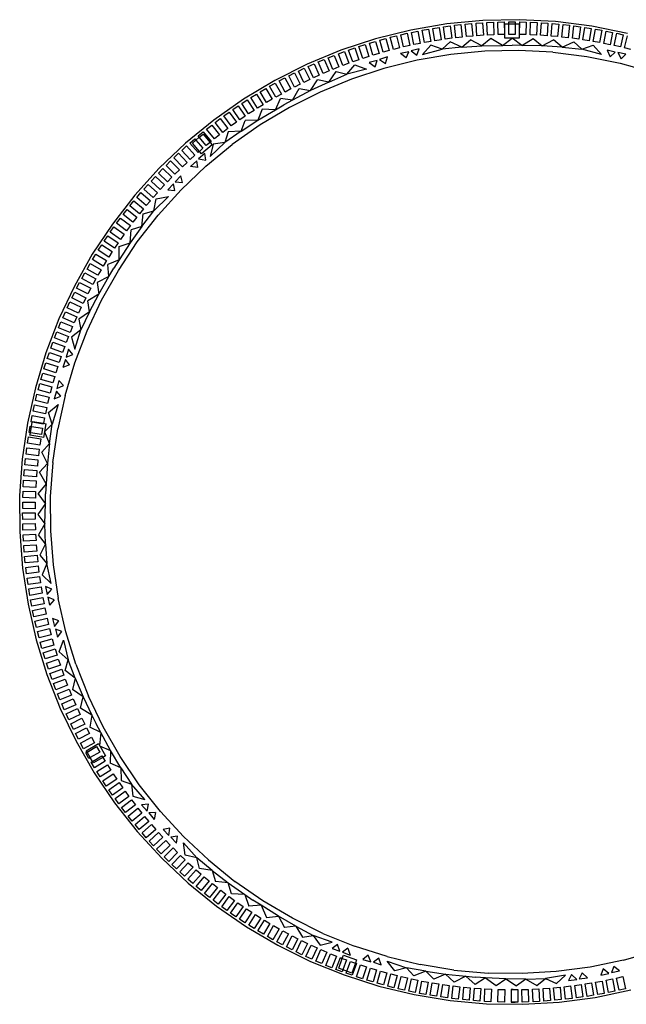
# Model space of a CAD drawing. Extents: x -761 to 761, y -265 to 265.
# Tile 3 of 19: x -547 to -461, y -65 to 75. Entities that reach past the tile are written whole.
import ezdxf

# ---------------------------------------------------------------- set-up
doc = ezdxf.new("R2010")
doc.units = 0
doc.header["$MEASUREMENT"] = 0
doc.layers.get('0').update_dxf_attribs({"linetype": 'CONTINUOUS'})

msp = doc.modelspace()

# ---------------------------------------------------------------- linework, layer by layer
for p, q in [((-486.13, 74.63), (-491.24, 73.75)), ((-480.97, 75.13), (-486.13, 74.63)), ((-485.03, 74.44), (-484.11, 74.54)), ((-484.83, 72.67), (-485.03, 74.44)), ((-484.11, 74.54), (-483.91, 72.77)), ((-483.48, 74.61), (-482.57, 74.69)), ((-483.32, 72.83), (-483.48, 74.61)), ((-482.57, 74.69), (-482.41, 72.91)), ((-481.93, 74.74), (-481.01, 74.8)), ((-481.81, 72.96), (-481.93, 74.74)), ((-481.01, 74.8), (-480.9, 73.02)), ((-475.78, 75.24), (-480.97, 75.13)), ((-480.39, 74.83), (-479.47, 74.87)), ((-480.31, 73.05), (-480.39, 74.83)), ((-479.47, 74.87), (-479.39, 73.09)), ((-478.84, 74.9), (-477.92, 74.92)), ((-478.8, 73.11), (-478.84, 74.9)), ((-477.92, 74.92), (-477.88, 73.13)), ((-477.82, 72.63), (-477.82, 74.63)), ((-477.82, 74.63), (-477.29, 74.63)), ((-477.29, 74.92), (-476.36, 74.92)), ((-477.29, 74.63), (-477.29, 74.92)), ((-477.29, 74.63), (-476.36, 74.63)), ((-477.29, 73.14), (-477.29, 74.63)), ((-476.36, 74.92), (-476.36, 74.63)), ((-476.36, 74.63), (-475.82, 74.63)), ((-476.36, 74.63), (-476.36, 73.14)), ((-475.82, 74.63), (-475.82, 72.63)), ((-470.6, 74.97), (-475.78, 75.24)), ((-475.76, 73.13), (-475.72, 74.92)), ((-475.72, 74.92), (-474.8, 74.9)), ((-474.8, 74.9), (-474.84, 73.11)), ((-474.25, 73.09), (-474.17, 74.87)), ((-474.17, 74.87), (-473.25, 74.83)), ((-473.25, 74.83), (-473.33, 73.05)), ((-472.74, 73.02), (-472.62, 74.8)), ((-472.62, 74.8), (-471.7, 74.74)), ((-471.7, 74.74), (-471.82, 72.95)), ((-471.23, 72.91), (-471.08, 74.69)), ((-471.08, 74.69), (-470.16, 74.6)), ((-465.45, 74.32), (-470.6, 74.97)), ((-470.16, 74.6), (-470.32, 72.83)), ((-469.73, 72.77), (-469.53, 74.54)), ((-469.53, 74.54), (-468.62, 74.44)), ((-468.62, 74.44), (-468.81, 72.66)), ((-491.24, 73.75), (-496.28, 72.5)), ((-492.66, 73.1), (-491.76, 73.3)), ((-492.27, 71.36), (-492.66, 73.1)), ((-491.76, 73.3), (-491.37, 71.56)), ((-491.14, 73.44), (-490.24, 73.62)), ((-490.79, 71.69), (-491.14, 73.44)), ((-490.24, 73.62), (-489.89, 71.87)), ((-489.62, 73.74), (-488.72, 73.9)), ((-489.31, 71.98), (-489.62, 73.74)), ((-488.72, 73.9), (-488.4, 72.14)), ((-488.1, 74.01), (-487.19, 74.15)), ((-487.82, 72.24), (-488.1, 74.01)), ((-487.19, 74.15), (-486.91, 72.39)), ((-486.56, 74.24), (-485.65, 74.36)), ((-486.33, 72.47), (-486.56, 74.24)), ((-485.65, 74.36), (-485.41, 72.59)), ((-480.9, 73.02), (-481.81, 72.96)), ((-479.39, 73.09), (-480.31, 73.05)), ((-477.88, 73.13), (-478.8, 73.11)), ((-476.36, 73.14), (-477.29, 73.14)), ((-476.36, 73.14), (-476.36, 73.14)), ((-474.84, 73.11), (-475.76, 73.13)), ((-473.33, 73.05), (-474.25, 73.09)), ((-471.82, 72.95), (-472.74, 73.02)), ((-468.22, 72.59), (-467.99, 74.36)), ((-467.99, 74.36), (-467.07, 74.24)), ((-467.07, 74.24), (-467.31, 72.47)), ((-466.73, 72.38), (-466.45, 74.15)), ((-466.45, 74.15), (-465.54, 74)), ((-465.54, 74), (-465.82, 72.24)), ((-460.37, 73.29), (-465.45, 74.32)), ((-465.24, 72.14), (-464.92, 73.9)), ((-464.92, 73.9), (-464.01, 73.74)), ((-464.01, 73.74), (-464.33, 71.98)), ((-463.75, 71.87), (-463.39, 73.62)), ((-463.39, 73.62), (-462.49, 73.43)), ((-462.49, 73.43), (-462.85, 71.68)), ((-462.27, 71.56), (-461.88, 73.3)), ((-461.88, 73.3), (-460.98, 73.1)), ((-460.98, 73.1), (-461.37, 71.36)), ((-496.28, 72.5), (-501.2, 70.88)), ((-498.63, 71.42), (-497.75, 71.7)), ((-497.75, 71.7), (-497.21, 70.01)), ((-497.15, 71.89), (-496.27, 72.15)), ((-496.64, 70.18), (-497.15, 71.89)), ((-496.27, 72.15), (-495.76, 70.44)), ((-495.66, 72.33), (-494.78, 72.57)), ((-495.19, 70.61), (-495.66, 72.33)), ((-494.78, 72.57), (-494.31, 70.85)), ((-494.17, 72.73), (-493.27, 72.95)), ((-493.73, 71), (-494.17, 72.73)), ((-493.27, 72.95), (-492.84, 71.22)), ((-489.89, 71.87), (-490.79, 71.69)), ((-488.38, 71.62), (-489.56, 70.3)), ((-488.4, 72.14), (-489.31, 71.98)), ((-486.76, 71.02), (-488.38, 71.62)), ((-486.91, 72.39), (-487.82, 72.24)), ((-485.61, 72.08), (-486.76, 71.02)), ((-485.41, 72.59), (-486.33, 72.47)), ((-483.96, 71.32), (-485.61, 72.08)), ((-483.91, 72.77), (-484.83, 72.67)), ((-483.96, 71.32), (-482.72, 72.36)), ((-482.41, 72.91), (-483.32, 72.83)), ((-481.11, 71.5), (-482.72, 72.36)), ((-479.82, 72.57), (-481.11, 71.5)), ((-478.19, 71.57), (-479.82, 72.57)), ((-478.19, 71.57), (-476.8, 72.63)), ((-478.19, 71.57), (-476.8, 71.61)), ((-476.8, 72.63), (-477.82, 72.63)), ((-475.82, 72.63), (-476.8, 72.63)), ((-475.42, 71.57), (-476.8, 72.63)), ((-475.42, 71.57), (-476.8, 71.61)), ((-475.42, 71.57), (-473.79, 72.57)), ((-473.79, 72.57), (-472.5, 71.5)), ((-472.5, 71.5), (-470.89, 72.36)), ((-470.32, 72.83), (-471.23, 72.91)), ((-469.65, 71.32), (-470.89, 72.36)), ((-468.81, 72.66), (-469.73, 72.77)), ((-469.65, 71.32), (-468, 72.08)), ((-467.31, 72.47), (-468.22, 72.59)), ((-468, 72.08), (-466.85, 71.02)), ((-466.85, 71.02), (-465.23, 71.62)), ((-465.82, 72.24), (-466.73, 72.38)), ((-464.33, 71.98), (-465.24, 72.14)), ((-465.23, 71.62), (-464.05, 70.3)), ((-462.85, 71.68), (-463.75, 71.87)), ((-460.8, 71.22), (-460.37, 72.95)), ((-501.2, 70.88), (-506, 68.9)), ((-501.56, 70.38), (-500.69, 70.71)), ((-500.94, 68.71), (-501.56, 70.38)), ((-500.69, 70.71), (-500.07, 69.03)), ((-500.1, 70.92), (-499.23, 71.22)), ((-499.51, 69.23), (-500.1, 70.92)), ((-499.23, 71.22), (-498.64, 69.54)), ((-498.08, 69.72), (-498.63, 71.42)), ((-495.76, 70.44), (-496.64, 70.18)), ((-494.31, 70.85), (-495.19, 70.61)), ((-492.84, 71.22), (-493.73, 71)), ((-491.54, 70.68), (-492.69, 70.44)), ((-491.89, 69.79), (-492.69, 70.44)), ((-491.37, 71.56), (-492.27, 71.36)), ((-491.89, 69.79), (-491.54, 70.68)), ((-490.04, 71.07), (-491.18, 70.79)), ((-491.18, 70.79), (-490.37, 70.17)), ((-490.37, 70.17), (-490.04, 71.07)), ((-485.55, 70.3), (-490.34, 69.48)), ((-489.56, 70.3), (-486.76, 71.02)), ((-483.96, 71.32), (-486.76, 71.02)), ((-480.71, 70.76), (-485.55, 70.3)), ((-483.96, 71.32), (-481.11, 71.5)), ((-481.11, 71.5), (-478.19, 71.57)), ((-475.84, 70.87), (-480.71, 70.76)), ((-470.99, 70.62), (-475.84, 70.87)), ((-472.5, 71.5), (-475.42, 71.57)), ((-469.65, 71.32), (-472.5, 71.5)), ((-470.99, 70.62), (-466.16, 70.01)), ((-469.65, 71.32), (-466.85, 71.02)), ((-464.05, 70.3), (-466.85, 71.02)), ((-462.11, 70.62), (-463.26, 70.89)), ((-463.26, 70.89), (-462.82, 69.97)), ((-462.82, 69.97), (-462.11, 70.62)), ((-461.37, 71.36), (-462.27, 71.56)), ((-460.59, 70.34), (-461.75, 70.57)), ((-461.75, 70.57), (-461.28, 69.66)), ((-461.28, 69.66), (-460.59, 70.34)), ((-459.9, 71), (-460.8, 71.22)), ((-506, 68.9), (-510.64, 66.57)), ((-505.85, 68.59), (-505.01, 68.97)), ((-505.01, 68.97), (-504.28, 67.34)), ((-504.43, 69.22), (-503.58, 69.58)), ((-503.74, 67.57), (-504.43, 69.22)), ((-503.58, 69.58), (-502.89, 67.93)), ((-503, 69.82), (-502.15, 70.16)), ((-502.34, 68.16), (-503, 69.82)), ((-502.15, 70.16), (-501.49, 68.5)), ((-500.07, 69.03), (-500.94, 68.71)), ((-500.36, 67.47), (-499.24, 68.79)), ((-498.64, 69.54), (-499.51, 69.23)), ((-499.24, 68.79), (-497.56, 68.21)), ((-497.21, 70.01), (-498.08, 69.72)), ((-496.03, 69.44), (-497.16, 69.12)), ((-497.16, 69.12), (-496.33, 68.52)), ((-496.33, 68.52), (-496.03, 69.44)), ((-494.57, 69.93), (-495.69, 69.58)), ((-495.69, 69.58), (-494.84, 69.01)), ((-490.34, 69.48), (-495.07, 68.3)), ((-494.84, 69.01), (-494.57, 69.93)), ((-466.16, 70.01), (-461.39, 69.04)), ((-461.39, 69.04), (-456.71, 67.73)), ((-508.64, 67.23), (-507.82, 67.65)), ((-507.82, 67.65), (-507.02, 66.05)), ((-507.25, 67.92), (-506.42, 68.32)), ((-506.49, 66.31), (-507.25, 67.92)), ((-506.42, 68.32), (-505.65, 66.71)), ((-505.12, 66.96), (-505.85, 68.59)), ((-502.89, 67.93), (-503.74, 67.57)), ((-502.94, 66.36), (-501.88, 67.84)), ((-502.94, 66.36), (-500.36, 67.47)), ((-501.49, 68.5), (-502.34, 68.16)), ((-501.88, 67.84), (-500.36, 67.47)), ((-497.56, 68.21), (-500.36, 67.47)), ((-495.07, 68.3), (-499.69, 66.78)), ((-510.64, 66.57), (-515.09, 63.91)), ((-511.37, 65.75), (-510.57, 66.2)), ((-510.57, 66.2), (-509.69, 64.65)), ((-510.01, 66.51), (-509.2, 66.94)), ((-509.17, 64.93), (-510.01, 66.51)), ((-509.2, 66.94), (-508.36, 65.37)), ((-507.84, 65.64), (-508.64, 67.23)), ((-507.02, 66.05), (-507.84, 65.64)), ((-505.65, 66.71), (-506.49, 66.31)), ((-505.52, 65.13), (-504.54, 66.67)), ((-502.94, 66.36), (-505.52, 65.13)), ((-504.28, 67.34), (-505.12, 66.96)), ((-502.94, 66.36), (-504.54, 66.67)), ((-499.69, 66.78), (-504.18, 64.93)), ((-514.03, 64.15), (-513.25, 64.64)), ((-513.25, 64.64), (-512.3, 63.13)), ((-512.71, 64.97), (-511.91, 65.44)), ((-511.8, 63.43), (-512.71, 64.97)), ((-511.91, 65.44), (-511.01, 63.9)), ((-510.5, 64.2), (-511.37, 65.75)), ((-509.69, 64.65), (-510.5, 64.2)), ((-508.36, 65.37), (-509.17, 64.93)), ((-504.18, 64.93), (-508.53, 62.74)), ((-508.1, 63.77), (-507.17, 65.43)), ((-505.52, 65.13), (-508.1, 63.77)), ((-507.17, 65.43), (-505.52, 65.13)), ((-515.09, 63.91), (-519.33, 60.92)), ((-515.33, 63.31), (-514.56, 63.82)), ((-514.36, 61.82), (-515.33, 63.31)), ((-514.56, 63.82), (-513.58, 62.32)), ((-513.09, 62.64), (-514.03, 64.15)), ((-511.01, 63.9), (-511.8, 63.43)), ((-510.53, 62.41), (-509.83, 64.02)), ((-508.1, 63.77), (-509.83, 64.02)), ((-508.1, 63.77), (-509.33, 63.12)), ((-517.88, 61.54), (-517.13, 62.07)), ((-517.13, 62.07), (-516.09, 60.62)), ((-516.61, 62.44), (-515.85, 62.96)), ((-515.61, 60.97), (-516.61, 62.44)), ((-515.85, 62.96), (-514.85, 61.49)), ((-513.58, 62.32), (-514.36, 61.82)), ((-512.3, 63.13), (-513.09, 62.64)), ((-512.43, 62.49), (-513.04, 60.93)), ((-513.04, 60.93), (-510.53, 62.41)), ((-508.53, 62.74), (-512.7, 60.24)), ((-510.53, 62.41), (-512.43, 62.49)), ((-510.53, 62.41), (-509.33, 63.12)), ((-519.33, 60.92), (-523.34, 57.63)), ((-519.12, 60.61), (-518.39, 61.16)), ((-518.05, 59.18), (-519.12, 60.61)), ((-518.39, 61.16), (-517.32, 59.74)), ((-516.84, 60.09), (-517.88, 61.54)), ((-516.09, 60.62), (-516.84, 60.09)), ((-514.85, 61.49), (-515.61, 60.97)), ((-515.43, 59.37), (-513.04, 60.93)), ((-515.43, 59.37), (-514.86, 60.89)), ((-513.04, 60.93), (-514.86, 60.89)), ((-521.55, 58.67), (-520.84, 59.26)), ((-520.84, 59.26), (-519.7, 57.88)), ((-520.35, 59.65), (-519.62, 60.22)), ((-519.24, 58.25), (-520.35, 59.65)), ((-519.62, 60.22), (-518.52, 58.82)), ((-517.32, 59.74), (-518.05, 59.18)), ((-515.43, 59.37), (-517.73, 57.75)), ((-517.25, 59.24), (-517.73, 57.75)), ((-515.43, 59.37), (-517.25, 59.24)), ((-512.7, 60.24), (-516.68, 57.44)), ((-523.34, 57.63), (-527.09, 54.06)), ((-522.73, 57.66), (-522.03, 58.26)), ((-521.56, 56.31), (-522.73, 57.66)), ((-522.38, 57.65), (-521.87, 58.08)), ((-521.38, 56.47), (-522.38, 57.65)), ((-522.03, 58.26), (-521.87, 58.08)), ((-521.87, 58.08), (-521.39, 58.48)), ((-521.87, 58.08), (-520.87, 56.91)), ((-521.39, 58.48), (-521.55, 58.67)), ((-521.39, 58.48), (-520.85, 58.94)), ((-520.41, 57.29), (-521.39, 58.48)), ((-520.85, 58.94), (-519.85, 57.76)), ((-519.85, 57.76), (-520.41, 57.29)), ((-519.7, 57.88), (-519.85, 57.76)), ((-519.85, 57.76), (-519.56, 57.41)), ((-519.82, 55.75), (-517.73, 57.75)), ((-517.73, 57.75), (-519.43, 57.48)), ((-518.52, 58.82), (-519.24, 58.25)), ((-525.02, 55.56), (-524.35, 56.2)), ((-524.35, 56.2), (-523.12, 54.9)), ((-523.88, 56.62), (-523.2, 57.24)), ((-522.69, 55.3), (-523.88, 56.62)), ((-523.2, 57.24), (-522.01, 55.92)), ((-521.38, 56.47), (-521.56, 56.31)), ((-520.62, 56.19), (-521.48, 55.39)), ((-520.87, 56.91), (-521.38, 56.47)), ((-521.09, 56.12), (-521.38, 56.47)), ((-519.56, 57.41), (-521.09, 56.12)), ((-520.46, 55.24), (-520.62, 56.19)), ((-520.44, 54.36), (-516.68, 57.44)), ((-519.43, 57.48), (-519.82, 55.75)), ((-526.12, 54.48), (-525.47, 55.13)), ((-525.47, 55.13), (-524.22, 53.85)), ((-523.79, 54.27), (-525.02, 55.56)), ((-523.12, 54.9), (-523.79, 54.27)), ((-522.01, 55.92), (-522.69, 55.3)), ((-521.73, 55.12), (-522.62, 54.34)), ((-521.61, 54.17), (-521.73, 55.12)), ((-521.48, 55.39), (-520.46, 55.24)), ((-527.09, 54.06), (-530.58, 50.21)), ((-527.21, 53.37), (-526.57, 54.03)), ((-525.93, 52.12), (-527.21, 53.37)), ((-526.57, 54.03), (-525.29, 52.79)), ((-524.87, 53.21), (-526.12, 54.48)), ((-524.22, 53.85), (-524.87, 53.21)), ((-523.96, 51), (-520.44, 54.36)), ((-521.61, 54.17), (-522.62, 54.34)), ((-528.27, 52.23), (-527.64, 52.91)), ((-526.96, 51.02), (-528.27, 52.23)), ((-527.64, 52.91), (-526.34, 51.7)), ((-525.29, 52.79), (-525.93, 52.12)), ((-524.01, 52.99), (-524.81, 52.13)), ((-524.81, 52.13), (-523.79, 52.05)), ((-523.79, 52.05), (-524.01, 52.99)), ((-530.31, 49.9), (-529.72, 50.6)), ((-529.72, 50.6), (-528.36, 49.44)), ((-529.3, 51.08), (-528.69, 51.77)), ((-527.97, 49.89), (-529.3, 51.08)), ((-528.69, 51.77), (-527.36, 50.58)), ((-527.36, 50.58), (-527.97, 49.89)), ((-527.23, 47.4), (-523.96, 51)), ((-526.34, 51.7), (-526.96, 51.02)), ((-525.05, 51.84), (-525.88, 51.01)), ((-525.88, 51.01), (-524.86, 50.9)), ((-524.86, 50.9), (-525.05, 51.84)), ((-530.58, 50.21), (-533.76, 46.12)), ((-531.3, 48.69), (-530.72, 49.41)), ((-530.72, 49.41), (-529.33, 48.28)), ((-528.95, 48.74), (-530.31, 49.9)), ((-528.36, 49.44), (-528.95, 48.74)), ((-525.78, 50.02), (-527.86, 48.01)), ((-527.86, 48.01), (-527.53, 49.7)), ((-527.53, 49.7), (-525.78, 50.02)), ((-532.25, 47.47), (-531.69, 48.2)), ((-531.69, 48.2), (-530.28, 47.1)), ((-529.91, 47.57), (-531.3, 48.69)), ((-529.33, 48.28), (-529.91, 47.57)), ((-529.57, 45.78), (-527.86, 48.01)), ((-529.37, 47.58), (-527.86, 48.01)), ((-533.18, 46.22), (-532.63, 46.96)), ((-532.63, 46.96), (-531.2, 45.9)), ((-530.84, 46.37), (-532.25, 47.47)), ((-530.28, 47.1), (-530.84, 46.37)), ((-530.22, 43.56), (-527.23, 47.4)), ((-529.57, 45.78), (-529.37, 47.58)), ((-533.76, 46.12), (-536.64, 41.8)), ((-534.08, 44.96), (-533.55, 45.71)), ((-532.62, 43.93), (-534.08, 44.96)), ((-533.55, 45.71), (-532.09, 44.68)), ((-531.75, 45.16), (-533.18, 46.22)), ((-531.2, 45.9), (-531.75, 45.16)), ((-529.57, 45.78), (-531.22, 43.45)), ((-531.22, 43.45), (-531.11, 45.27)), ((-529.57, 45.78), (-531.11, 45.27)), ((-534.95, 43.67), (-534.44, 44.44)), ((-533.47, 42.67), (-534.95, 43.67)), ((-534.44, 44.44), (-532.96, 43.44)), ((-532.92, 39.51), (-530.22, 43.56)), ((-532.09, 44.68), (-532.62, 43.93)), ((-535.79, 42.37), (-535.3, 43.14)), ((-534.29, 41.4), (-535.79, 42.37)), ((-535.3, 43.14), (-533.79, 42.18)), ((-533.79, 42.18), (-534.29, 41.4)), ((-532.96, 43.44), (-533.47, 42.67)), ((-532.81, 42.9), (-531.22, 43.45)), ((-532.8, 41), (-532.81, 42.9)), ((-531.22, 43.45), (-532.8, 41)), ((-536.64, 41.8), (-539.19, 37.28)), ((-536.61, 41.04), (-536.13, 41.83)), ((-535.08, 40.11), (-536.61, 41.04)), ((-536.13, 41.83), (-534.6, 40.9)), ((-534.6, 40.9), (-535.08, 40.11)), ((-532.8, 41), (-534.44, 40.37)), ((-532.8, 41), (-533.56, 39.83)), ((-537.39, 39.7), (-536.93, 40.5)), ((-535.85, 38.81), (-537.39, 39.7)), ((-536.93, 40.5), (-535.39, 39.61)), ((-535.39, 39.61), (-535.85, 38.81)), ((-535.31, 35.28), (-532.92, 39.51)), ((-534.26, 38.63), (-534.44, 40.37)), ((-534.26, 38.63), (-533.56, 39.83)), ((-538.14, 38.35), (-537.7, 39.15)), ((-536.58, 37.48), (-538.14, 38.35)), ((-537.7, 39.15), (-536.14, 38.29)), ((-536.14, 38.29), (-536.58, 37.48)), ((-534.26, 38.63), (-535.95, 37.77)), ((-535.72, 36.11), (-534.26, 38.63)), ((-539.19, 37.28), (-541.4, 32.59)), ((-538.87, 36.97), (-538.44, 37.79)), ((-537.29, 36.15), (-538.87, 36.97)), ((-538.44, 37.79), (-536.86, 36.96)), ((-536.86, 36.96), (-537.29, 36.15)), ((-535.95, 37.77), (-535.72, 36.11)), ((-539.56, 35.58), (-539.15, 36.41)), ((-537.96, 34.79), (-539.56, 35.58)), ((-539.15, 36.41), (-537.55, 35.62)), ((-537.55, 35.62), (-537.96, 34.79)), ((-537.38, 30.88), (-535.31, 35.28)), ((-535.72, 36.11), (-537.29, 35.19)), ((-537.05, 33.58), (-537.29, 35.19)), ((-537.05, 33.58), (-535.72, 36.11)), ((-540.22, 34.18), (-539.83, 35.01)), ((-538.61, 33.42), (-540.22, 34.18)), ((-539.83, 35.01), (-538.22, 34.26)), ((-538.22, 34.26), (-538.61, 33.42)), ((-541.4, 32.59), (-543.26, 27.75)), ((-540.85, 32.75), (-540.48, 33.6)), ((-539.22, 32.04), (-540.85, 32.75)), ((-540.48, 33.6), (-538.85, 32.88)), ((-538.85, 32.88), (-539.22, 32.04)), ((-537.05, 33.58), (-538.57, 32.58)), ((-538.57, 32.58), (-538.26, 31.04)), ((-537.05, 33.58), (-538.26, 31.04)), ((-541.45, 31.32), (-541.1, 32.17)), ((-539.81, 30.64), (-541.45, 31.32)), ((-541.1, 32.17), (-539.45, 31.49)), ((-539.45, 31.49), (-539.81, 30.64)), ((-538.26, 31.04), (-539.62, 29.98)), ((-539.12, 26.34), (-537.38, 30.88)), ((-539.11, 28.28), (-538.26, 31.04)), ((-542.02, 29.88), (-541.69, 30.73)), ((-540.36, 29.23), (-542.02, 29.88)), ((-541.69, 30.73), (-540.03, 30.09)), ((-540.03, 30.09), (-540.36, 29.23)), ((-539.62, 29.98), (-539.11, 28.28)), ((-542.55, 28.42), (-542.24, 29.28)), ((-540.88, 27.81), (-542.55, 28.42)), ((-542.24, 29.28), (-540.57, 28.68)), ((-540.57, 28.68), (-540.88, 27.81)), ((-540.02, 28.27), (-540.38, 27.15)), ((-539.42, 27.52), (-540.02, 28.27)), ((-543.26, 27.75), (-544.75, 22.78)), ((-543.06, 26.95), (-542.76, 27.82)), ((-541.37, 26.38), (-543.06, 26.95)), ((-542.76, 27.82), (-541.07, 27.25)), ((-541.07, 27.25), (-541.37, 26.38)), ((-540.47, 26.8), (-540.86, 25.69)), ((-539.89, 26.03), (-540.47, 26.8)), ((-540.38, 27.15), (-539.42, 27.52)), ((-543.53, 25.47), (-543.25, 26.35)), ((-541.82, 24.93), (-543.53, 25.47)), ((-543.25, 26.35), (-541.55, 25.81)), ((-541.55, 25.81), (-541.82, 24.93)), ((-539.89, 26.03), (-540.86, 25.69)), ((-540.52, 21.68), (-539.12, 26.34)), ((-543.96, 23.98), (-543.71, 24.86)), ((-542.25, 23.48), (-543.96, 23.98)), ((-543.71, 24.86), (-541.99, 24.37)), ((-541.99, 24.37), (-542.25, 23.48)), ((-544.75, 22.78), (-545.88, 17.72)), ((-544.37, 22.48), (-544.13, 23.37)), ((-542.64, 22.02), (-544.37, 22.48)), ((-544.13, 23.37), (-542.41, 22.91)), ((-542.41, 22.91), (-542.64, 22.02)), ((-541.41, 23.82), (-541.69, 22.68)), ((-541.69, 22.68), (-540.76, 23.11)), ((-540.76, 23.11), (-541.41, 23.82)), ((-544.74, 20.97), (-544.52, 21.86)), ((-544.52, 21.86), (-542.79, 21.45)), ((-542.79, 21.45), (-543, 20.55)), ((-541.76, 22.31), (-542.07, 21.18)), ((-542.07, 21.18), (-541.13, 21.59)), ((-541.13, 21.59), (-541.76, 22.31)), ((-540.52, 21.68), (-541.57, 16.93)), ((-545.07, 19.45), (-544.88, 20.35)), ((-544.88, 20.35), (-543.13, 19.97)), ((-543, 20.55), (-544.74, 20.97)), ((-543.13, 19.97), (-543.33, 19.07)), ((-542.87, 19.24), (-541.51, 20.37)), ((-541.51, 20.37), (-542.34, 17.6)), ((-545.37, 17.93), (-545.2, 18.83)), ((-545.2, 18.83), (-543.45, 18.49)), ((-543.33, 19.07), (-545.07, 19.45)), ((-543.45, 18.49), (-543.6, 17.71)), ((-542.34, 17.6), (-542.87, 19.24)), ((-545.88, 17.72), (-546.62, 12.58)), ((-545.64, 16.4), (-545.49, 17.31)), ((-545.49, 17.31), (-545.3, 17.27)), ((-545.46, 16.37), (-545.3, 17.27)), ((-545.19, 17.89), (-545.37, 17.93)), ((-545.3, 17.27), (-545.19, 17.89)), ((-545.3, 17.27), (-543.73, 17)), ((-545.19, 17.89), (-545.18, 17.98)), ((-543.62, 17.59), (-545.19, 17.89)), ((-545.18, 17.98), (-543.6, 17.71)), ((-543.73, 17), (-543.89, 16.1)), ((-543.6, 17.71), (-543.62, 17.59)), ((-543.6, 17.71), (-543.21, 17.64)), ((-543.55, 15.67), (-543.21, 17.64)), ((-543.4, 16.53), (-542.34, 17.6)), ((-542.74, 14.82), (-542.34, 17.6)), ((-542.27, 12.12), (-541.57, 16.93)), ((-545.88, 14.86), (-545.74, 15.77)), ((-545.74, 15.77), (-543.98, 15.51)), ((-545.46, 16.37), (-545.64, 16.4)), ((-545.52, 16.01), (-545.46, 16.37)), ((-543.55, 15.67), (-545.52, 16.01)), ((-543.89, 16.1), (-545.46, 16.37)), ((-543.98, 15.51), (-544.11, 14.6)), ((-543.44, 16.49), (-543.4, 16.53)), ((-543.42, 16.43), (-543.44, 16.49)), ((-542.74, 14.82), (-543.42, 16.43)), ((-546.08, 13.32), (-545.96, 14.23)), ((-545.96, 14.23), (-544.19, 14.01)), ((-544.11, 14.6), (-545.88, 14.86)), ((-542.74, 14.82), (-543.84, 13.62)), ((-542.74, 14.82), (-543.04, 11.98)), ((-546.24, 11.77), (-546.15, 12.69)), ((-546.15, 12.69), (-544.38, 12.51)), ((-544.31, 13.09), (-546.08, 13.32)), ((-544.19, 14.01), (-544.31, 13.09)), ((-543.04, 11.98), (-543.84, 13.62)), ((-546.62, 12.58), (-546.99, 7.41)), ((-544.47, 11.59), (-546.24, 11.77)), ((-544.38, 12.51), (-544.47, 11.59)), ((-544.15, 10.73), (-543.04, 11.98)), ((-543.04, 11.98), (-543.22, 9.07)), ((-542.27, 12.12), (-542.62, 7.26)), ((-546.38, 10.22), (-546.3, 11.14)), ((-544.6, 10.08), (-546.38, 10.22)), ((-546.3, 11.14), (-544.53, 11)), ((-544.53, 11), (-544.6, 10.08)), ((-543.22, 9.07), (-544.15, 10.73)), ((-546.47, 8.67), (-546.42, 9.59)), ((-544.69, 8.57), (-546.47, 8.67)), ((-546.42, 9.59), (-544.64, 9.49)), ((-544.64, 9.49), (-544.69, 8.57)), ((-543.22, 9.07), (-544.34, 7.72)), ((-543.22, 9.07), (-543.32, 7.68)), ((-546.99, 7.41), (-546.97, 2.22)), ((-546.54, 7.12), (-546.5, 8.04)), ((-544.75, 7.06), (-546.54, 7.12)), ((-546.5, 8.04), (-544.72, 7.98)), ((-544.72, 7.98), (-544.75, 7.06)), ((-543.33, 6.29), (-544.34, 7.72)), ((-543.33, 6.29), (-543.32, 7.68)), ((-542.62, 7.26), (-542.6, 2.4)), ((-546.56, 5.57), (-546.55, 6.49)), ((-546.55, 6.49), (-544.77, 6.47)), ((-544.77, 6.47), (-544.78, 5.54)), ((-543.33, 6.29), (-544.39, 4.71)), ((-543.38, 3.38), (-543.33, 6.29)), ((-546.57, 4.94), (-544.78, 4.95)), ((-546.56, 4.02), (-546.57, 4.94)), ((-544.78, 5.54), (-546.56, 5.57)), ((-544.78, 4.95), (-544.78, 4.03)), ((-544.39, 4.71), (-543.38, 3.38)), ((-544.78, 4.03), (-546.56, 4.02)), ((-546.55, 3.38), (-544.76, 3.44)), ((-546.52, 2.46), (-546.55, 3.38)), ((-544.76, 3.44), (-544.74, 2.52)), ((-543.38, 3.38), (-544.3, 1.8)), ((-543.3, 0.52), (-543.38, 3.38)), ((-546.97, 2.22), (-546.57, -2.95)), ((-544.74, 2.52), (-546.52, 2.46)), ((-546.49, 1.83), (-544.71, 1.93)), ((-546.44, 0.91), (-546.49, 1.83)), ((-544.71, 1.93), (-544.66, 1)), ((-543.3, 0.52), (-544.3, 1.8)), ((-542.6, 2.4), (-542.22, -2.45)), ((-544.66, 1), (-546.44, 0.91)), ((-546.4, 0.28), (-544.63, 0.41)), ((-546.33, -0.64), (-546.4, 0.28)), ((-544.63, 0.41), (-544.56, -0.51)), ((-543.3, 0.52), (-544.13, -1.09)), ((-543.3, 0.52), (-543.12, -2.28)), ((-544.56, -0.51), (-546.33, -0.64)), ((-546.28, -1.27), (-544.51, -1.09)), ((-546.19, -2.19), (-546.28, -1.27)), ((-544.51, -1.09), (-544.42, -2.01)), ((-544.13, -1.09), (-543.12, -2.28)), ((-544.42, -2.01), (-546.19, -2.19)), ((-546.12, -2.82), (-544.35, -2.6)), ((-544.35, -2.6), (-544.24, -3.52)), ((-543.12, -2.28), (-543.78, -3.88)), ((-542.5, -5.11), (-543.12, -2.28)), ((-542.22, -2.45), (-541.49, -7.26)), ((-546.57, -2.95), (-545.78, -8.08)), ((-546.01, -3.73), (-546.12, -2.82)), ((-544.24, -3.52), (-546.01, -3.73)), ((-545.93, -4.36), (-544.16, -4.11)), ((-544.16, -4.11), (-544.03, -5.02)), ((-543.78, -3.88), (-542.5, -5.11)), ((-545.8, -5.27), (-545.93, -4.36)), ((-544.03, -5.02), (-545.8, -5.27)), ((-545.7, -5.9), (-543.94, -5.6)), ((-543.94, -5.6), (-543.79, -6.51)), ((-542.4, -5.93), (-543.29, -5.56)), ((-543.29, -5.56), (-543.06, -6.71)), ((-545.55, -6.81), (-545.7, -5.9)), ((-543.79, -6.51), (-545.55, -6.81)), ((-543.06, -6.71), (-542.4, -5.93)), ((-545.78, -8.08), (-544.63, -13.13)), ((-545.44, -7.43), (-543.69, -7.1)), ((-545.27, -8.33), (-545.44, -7.43)), ((-543.52, -8), (-545.27, -8.33)), ((-543.69, -7.1), (-543.52, -8)), ((-542.96, -7.07), (-542.76, -8.23)), ((-542.09, -7.46), (-542.96, -7.07)), ((-542.09, -7.46), (-542.76, -8.23)), ((-540.4, -12), (-541.49, -7.26)), ((-545.15, -8.95), (-543.4, -8.58)), ((-544.96, -9.85), (-545.15, -8.95)), ((-543.21, -9.49), (-544.96, -9.85)), ((-543.4, -8.58), (-543.21, -9.49)), ((-544.82, -10.47), (-543.09, -10.06)), ((-544.61, -11.37), (-544.82, -10.47)), ((-542.87, -10.96), (-544.61, -11.37)), ((-543.09, -10.06), (-542.87, -10.96)), ((-541.42, -10.43), (-542.33, -10.12)), ((-542.33, -10.12), (-542.02, -11.26)), ((-542.02, -11.26), (-541.42, -10.43)), ((-544.46, -11.98), (-542.73, -11.53)), ((-544.23, -12.87), (-544.46, -11.98)), ((-542.5, -12.43), (-544.23, -12.87)), ((-542.73, -11.53), (-542.5, -12.43)), ((-540.99, -11.94), (-541.9, -11.61)), ((-541.9, -11.61), (-541.62, -12.75)), ((-541.62, -12.75), (-540.99, -11.94)), ((-538.97, -16.64), (-540.4, -12)), ((-544.63, -13.13), (-543.1, -18.09)), ((-544.06, -13.48), (-542.35, -13)), ((-543.81, -14.37), (-544.06, -13.48)), ((-542.1, -13.89), (-543.81, -14.37)), ((-542.35, -13), (-542.1, -13.89)), ((-541.37, -14.84), (-540.73, -13.19)), ((-540.73, -13.19), (-540.1, -16.01)), ((-543.64, -14.98), (-541.93, -14.45)), ((-543.37, -15.86), (-543.64, -14.98)), ((-541.66, -15.34), (-543.37, -15.86)), ((-541.93, -14.45), (-541.66, -15.34)), ((-540.1, -16.01), (-541.37, -14.84)), ((-543.17, -16.46), (-541.48, -15.9)), ((-542.88, -17.34), (-543.17, -16.46)), ((-541.19, -16.77), (-542.88, -17.34)), ((-541.48, -15.9), (-541.19, -16.77)), ((-540.52, -17.51), (-540.1, -16.01)), ((-539.09, -18.63), (-540.1, -16.01)), ((-538.97, -16.64), (-537.19, -21.17)), ((-543.1, -18.09), (-541.2, -22.92)), ((-542.68, -17.93), (-541, -17.33)), ((-542.37, -18.8), (-542.68, -17.93)), ((-540.69, -18.2), (-542.37, -18.8)), ((-541, -17.33), (-540.69, -18.2)), ((-539.09, -18.63), (-540.52, -17.51)), ((-542.15, -19.39), (-540.49, -18.76)), ((-541.82, -20.26), (-542.15, -19.39)), ((-540.16, -19.62), (-541.82, -20.26)), ((-540.49, -18.76), (-540.16, -19.62)), ((-539.09, -18.63), (-539.46, -20.21)), ((-539.09, -18.63), (-537.96, -21.26)), ((-541.59, -20.85), (-539.94, -20.17)), ((-541.25, -21.7), (-541.59, -20.85)), ((-539.59, -21.03), (-541.25, -21.7)), ((-539.94, -20.17), (-539.59, -21.03)), ((-537.96, -21.26), (-539.46, -20.21)), ((-541, -22.28), (-539.37, -21.57)), ((-540.64, -23.13), (-541, -22.28)), ((-539, -22.42), (-540.64, -23.13)), ((-539.37, -21.57), (-539, -22.42)), ((-538.32, -22.89), (-537.96, -21.26)), ((-537.96, -21.26), (-536.7, -23.88)), ((-535.09, -25.56), (-537.19, -21.17)), ((-541.2, -22.92), (-538.96, -27.59)), ((-540.38, -23.71), (-538.76, -22.96)), ((-539.99, -24.54), (-540.38, -23.71)), ((-538.37, -23.8), (-539.99, -24.54)), ((-538.76, -22.96), (-538.37, -23.8)), ((-536.7, -23.88), (-538.32, -22.89)), ((-539.72, -25.11), (-538.12, -24.33)), ((-539.32, -25.94), (-539.72, -25.11)), ((-537.72, -25.16), (-539.32, -25.94)), ((-538.12, -24.33), (-537.72, -25.16)), ((-536.7, -23.88), (-537.01, -25.6)), ((-536.7, -23.88), (-536.1, -25.14)), ((-535.44, -26.36), (-536.1, -25.14)), ((-539.04, -26.51), (-537.45, -25.69)), ((-538.62, -27.33), (-539.04, -26.51)), ((-537.03, -26.51), (-538.62, -27.33)), ((-537.45, -25.69), (-537.03, -26.51)), ((-535.44, -26.36), (-537.01, -25.6)), ((-535.44, -26.36), (-535.59, -28.25)), ((-534.05, -28.92), (-535.44, -26.36)), ((-532.67, -29.78), (-535.09, -25.56)), ((-538.96, -27.59), (-536.38, -32.09)), ((-538.32, -27.89), (-536.76, -27.03)), ((-537.88, -28.7), (-538.32, -27.89)), ((-536.32, -27.84), (-537.88, -28.7)), ((-537.5, -28.96), (-535.77, -27.95)), ((-536.76, -27.03), (-536.32, -27.84)), ((-535.77, -27.95), (-534.76, -29.68)), ((-537.58, -29.25), (-537.39, -29.14)), ((-537.12, -30.05), (-537.58, -29.25)), ((-537.39, -29.14), (-537.5, -28.96)), ((-537.39, -29.14), (-536.03, -28.36)), ((-536.93, -29.94), (-537.39, -29.14)), ((-535.57, -29.16), (-536.93, -29.94)), ((-536.03, -28.36), (-535.57, -29.16)), ((-535.59, -28.25), (-534.05, -28.92)), ((-534.05, -28.92), (-534.08, -30.74)), ((-532.59, -31.38), (-534.05, -28.92)), ((-536.93, -29.94), (-537.12, -30.05)), ((-536.61, -30.48), (-536.93, -29.94)), ((-536.8, -30.59), (-536.61, -30.48)), ((-536.32, -31.38), (-536.8, -30.59)), ((-536.61, -30.48), (-535.27, -29.67)), ((-536.49, -30.69), (-536.61, -30.48)), ((-535.13, -29.9), (-536.49, -30.69)), ((-534.8, -30.46), (-536.32, -31.38)), ((-535.27, -29.67), (-535.13, -29.9)), ((-534.76, -29.68), (-535.13, -29.9)), ((-535.13, -29.9), (-534.8, -30.46)), ((-532.59, -31.38), (-534.08, -30.74)), ((-529.94, -33.81), (-532.67, -29.78)), ((-536.38, -32.09), (-533.47, -36.39)), ((-535.99, -31.92), (-534.49, -30.96)), ((-535.5, -32.7), (-535.99, -31.92)), ((-533.99, -31.74), (-535.5, -32.7)), ((-535.16, -33.23), (-533.67, -32.24)), ((-534.49, -30.96), (-533.99, -31.74)), ((-533.67, -32.24), (-533.16, -33.01)), ((-532.59, -31.38), (-532.52, -33.19)), ((-532.59, -31.38), (-531.06, -33.73)), ((-534.65, -33.99), (-535.16, -33.23)), ((-533.16, -33.01), (-534.65, -33.99)), ((-534.29, -34.52), (-532.83, -33.5)), ((-532.83, -33.5), (-532.3, -34.25)), ((-532.52, -33.19), (-531.06, -33.73)), ((-533.77, -35.27), (-534.29, -34.52)), ((-532.3, -34.25), (-533.77, -35.27)), ((-533.4, -35.79), (-531.96, -34.73)), ((-531.96, -34.73), (-531.42, -35.48)), ((-529.14, -35.9), (-531.06, -33.73)), ((-531.06, -33.73), (-530.85, -35.45)), ((-526.93, -37.62), (-529.94, -33.81)), ((-533.47, -36.39), (-530.26, -40.46)), ((-532.86, -36.53), (-533.4, -35.79)), ((-531.42, -35.48), (-532.86, -36.53)), ((-532.48, -37.04), (-531.06, -35.96)), ((-531.06, -35.96), (-530.5, -36.69)), ((-530.85, -35.45), (-529.14, -35.9)), ((-531.92, -37.77), (-532.48, -37.04)), ((-530.5, -36.69), (-531.92, -37.77)), ((-531.53, -38.27), (-530.14, -37.15)), ((-529.56, -37.87), (-530.95, -38.99)), ((-530.14, -37.15), (-529.56, -37.87)), ((-528.65, -36.56), (-529.61, -36.68)), ((-529.61, -36.68), (-528.84, -37.57)), ((-528.84, -37.57), (-528.65, -36.56)), ((-527.63, -37.74), (-528.58, -37.83)), ((-528.58, -37.83), (-527.84, -38.75)), ((-527.63, -37.74), (-527.84, -38.75)), ((-523.64, -41.2), (-526.93, -37.62)), ((-530.95, -38.99), (-531.53, -38.27)), ((-530.55, -39.48), (-529.19, -38.33)), ((-528.6, -39.04), (-529.96, -40.18)), ((-529.19, -38.33), (-528.6, -39.04)), ((-529.96, -40.18), (-530.55, -39.48)), ((-530.26, -40.46), (-526.75, -44.28)), ((-529.55, -40.66), (-528.21, -39.49)), ((-528.94, -41.36), (-529.55, -40.66)), ((-527.6, -40.18), (-528.94, -41.36)), ((-528.52, -41.83), (-527.21, -40.62)), ((-528.21, -39.49), (-527.6, -40.18)), ((-527.21, -40.62), (-526.59, -41.3)), ((-525.59, -40.01), (-526.54, -40.19)), ((-526.54, -40.19), (-525.71, -41.03)), ((-525.71, -41.03), (-525.59, -40.01)), ((-527.9, -42.51), (-528.52, -41.83)), ((-526.59, -41.3), (-527.9, -42.51)), ((-527.47, -42.97), (-526.18, -41.73)), ((-526.18, -41.73), (-525.55, -42.4)), ((-524.49, -41.12), (-525.43, -41.27)), ((-525.43, -41.27), (-524.63, -42.13)), ((-524.63, -42.13), (-524.49, -41.12)), ((-523.64, -41.2), (-520.09, -44.53)), ((-523.64, -42.08), (-521.72, -44.23)), ((-523.39, -43.83), (-523.64, -42.08)), ((-526.83, -43.63), (-527.47, -42.97)), ((-525.55, -42.4), (-526.83, -43.63)), ((-526.39, -44.08), (-525.13, -42.82)), ((-524.48, -43.47), (-525.74, -44.73)), ((-525.13, -42.82), (-524.48, -43.47)), ((-526.75, -44.28), (-522.97, -47.83)), ((-525.74, -44.73), (-526.39, -44.08)), ((-525.29, -45.17), (-524.06, -43.88)), ((-523.39, -44.52), (-524.62, -45.81)), ((-524.06, -43.88), (-523.39, -44.52)), ((-521.72, -44.23), (-523.39, -43.83)), ((-521.35, -45.75), (-521.72, -44.23)), ((-519.55, -46.03), (-521.72, -44.23)), ((-520.09, -44.53), (-516.31, -47.59)), ((-524.62, -45.81), (-525.29, -45.17)), ((-524.16, -46.24), (-522.96, -44.92)), ((-523.48, -46.86), (-524.16, -46.24)), ((-522.28, -45.54), (-523.48, -46.86)), ((-523.01, -47.28), (-521.84, -45.94)), ((-522.96, -44.92), (-522.28, -45.54)), ((-521.84, -45.94), (-521.14, -46.54)), ((-519.55, -46.03), (-521.35, -45.75)), ((-519.55, -46.03), (-517.28, -47.77)), ((-519.55, -46.03), (-519.1, -47.59)), ((-522.32, -47.89), (-523.01, -47.28)), ((-521.14, -46.54), (-522.32, -47.89)), ((-521.84, -48.3), (-520.69, -46.93)), ((-519.99, -47.52), (-521.13, -48.89)), ((-520.69, -46.93), (-519.99, -47.52)), ((-517.28, -47.77), (-519.1, -47.59)), ((-512.31, -50.37), (-516.31, -47.59)), ((-522.97, -47.83), (-518.93, -51.09)), ((-521.13, -48.89), (-521.84, -48.3)), ((-520.64, -49.29), (-519.53, -47.89)), ((-518.81, -48.47), (-519.92, -49.86)), ((-519.53, -47.89), (-518.81, -48.47)), ((-519.42, -50.25), (-518.34, -48.83)), ((-518.34, -48.83), (-517.61, -49.39)), ((-516.8, -49.37), (-517.28, -47.77)), ((-517.28, -47.77), (-514.9, -49.44)), ((-519.92, -49.86), (-520.64, -49.29)), ((-518.69, -50.81), (-519.42, -50.25)), ((-517.61, -49.39), (-518.69, -50.81)), ((-518.18, -51.19), (-517.13, -49.74)), ((-516.39, -50.29), (-517.44, -51.73)), ((-517.13, -49.74), (-516.39, -50.29)), ((-514.9, -49.44), (-516.8, -49.37)), ((-514.9, -49.44), (-514.33, -51.1)), ((-514.9, -49.44), (-513.76, -50.25)), ((-512.59, -50.98), (-513.76, -50.25)), ((-508.12, -52.83), (-512.31, -50.37)), ((-518.93, -51.09), (-514.67, -54.05)), ((-517.44, -51.73), (-518.18, -51.19)), ((-516.92, -52.09), (-515.91, -50.63)), ((-515.15, -51.15), (-516.17, -52.62)), ((-515.91, -50.63), (-515.15, -51.15)), ((-515.64, -52.97), (-514.66, -51.48)), ((-514.66, -51.48), (-513.89, -51.99)), ((-512.59, -50.98), (-514.33, -51.1)), ((-510.12, -52.55), (-512.59, -50.98)), ((-512.59, -50.98), (-511.79, -52.71)), ((-516.17, -52.62), (-516.92, -52.09)), ((-514.88, -53.48), (-515.64, -52.97)), ((-513.89, -51.99), (-514.88, -53.48)), ((-514.35, -53.82), (-513.4, -52.31)), ((-512.62, -52.8), (-513.57, -54.32)), ((-513.4, -52.31), (-512.62, -52.8)), ((-513.03, -54.65), (-512.11, -53.11)), ((-512.11, -53.11), (-511.32, -53.59)), ((-511.79, -52.71), (-510.12, -52.55)), ((-507.65, -53.97), (-510.12, -52.55)), ((-510.12, -52.55), (-509.26, -54.15)), ((-503.76, -54.99), (-508.12, -52.83)), ((-514.67, -54.05), (-510.2, -56.68)), ((-513.57, -54.32), (-514.35, -53.82)), ((-512.24, -55.12), (-513.03, -54.65)), ((-511.32, -53.59), (-512.24, -55.12)), ((-511.69, -55.44), (-510.81, -53.88)), ((-510.01, -54.34), (-510.89, -55.89)), ((-510.81, -53.88), (-510.01, -54.34)), ((-510.34, -56.2), (-509.5, -54.63)), ((-509.5, -54.63), (-508.69, -55.07)), ((-507.65, -53.97), (-509.26, -54.15)), ((-507.65, -53.97), (-506.7, -55.52)), ((-507.65, -53.97), (-505.16, -55.28)), ((-510.89, -55.89), (-511.69, -55.44)), ((-508.69, -55.07), (-509.53, -56.64)), ((-508.98, -56.93), (-508.16, -55.34)), ((-508.16, -55.34), (-507.34, -55.76)), ((-507.34, -55.76), (-508.16, -57.35)), ((-507.59, -57.63), (-506.82, -56.02)), ((-506.82, -56.02), (-505.99, -56.42)), ((-506.7, -55.52), (-505.16, -55.28)), ((-505.16, -55.28), (-504.14, -56.68)), ((-502.43, -56.23), (-505.16, -55.28)), ((-503.76, -54.99), (-499.25, -56.81)), ((-509.53, -56.64), (-510.34, -56.2)), ((-510.2, -56.68), (-505.55, -58.98)), ((-508.16, -57.35), (-508.98, -56.93)), ((-505.99, -56.42), (-506.76, -58.03)), ((-506.19, -58.3), (-505.45, -56.68)), ((-505.45, -56.68), (-504.61, -57.06)), ((-504.61, -57.06), (-505.35, -58.68)), ((-504.78, -58.94), (-504.07, -57.3)), ((-504.14, -56.68), (-502.43, -56.23)), ((-504.07, -57.3), (-503.23, -57.66)), ((-501.68, -56.57), (-502.46, -57.14)), ((-502.46, -57.14), (-501.35, -57.55)), ((-501.35, -57.55), (-501.68, -56.57)), ((-500.2, -57.1), (-501, -57.65)), ((-500.2, -57.1), (-499.9, -58.08)), ((-494.62, -58.3), (-499.25, -56.81)), ((-460.94, -58.8), (-456.27, -57.45)), ((-506.76, -58.03), (-507.59, -57.63)), ((-505.35, -58.68), (-506.19, -58.3)), ((-503.93, -59.3), (-504.78, -58.94)), ((-503.23, -57.66), (-503.93, -59.3)), ((-503.35, -59.55), (-502.68, -57.89)), ((-502.68, -57.89), (-501.83, -58.24)), ((-501.83, -58.24), (-502.49, -59.89)), ((-501.91, -60.12), (-501.28, -58.45)), ((-501.52, -59.96), (-501.01, -58.55)), ((-501.28, -58.45), (-501.01, -58.55)), ((-501.01, -58.55), (-500.84, -58.08)), ((-501.01, -58.55), (-500.41, -58.78)), ((-501, -57.65), (-499.9, -58.08)), ((-500.41, -58.78), (-500.94, -60.17)), ((-500.84, -58.08), (-498.96, -58.76)), ((-498.96, -58.76), (-499.13, -59.24)), ((-497.32, -58.09), (-498.06, -58.71)), ((-498.06, -58.71), (-496.93, -59.03)), ((-496.93, -59.03), (-497.32, -58.09)), ((-495.81, -58.51), (-496.57, -59.11)), ((-495.45, -59.47), (-495.81, -58.51)), ((-494.62, -58.3), (-489.89, -59.44)), ((-493.54, -60.35), (-494.61, -58.94)), ((-494.61, -58.94), (-491.87, -59.88)), ((-460.94, -58.8), (-465.7, -59.8)), ((-505.55, -58.98), (-500.74, -60.92)), ((-502.49, -59.89), (-503.35, -59.55)), ((-501.04, -60.45), (-501.91, -60.12)), ((-500.94, -60.17), (-501.52, -59.96)), ((-500.94, -60.17), (-501.04, -60.45)), ((-500.35, -60.38), (-500.94, -60.17)), ((-500.35, -60.38), (-499.86, -58.98)), ((-499.86, -58.98), (-499.13, -59.24)), ((-499.13, -59.24), (-499.64, -60.64)), ((-498.99, -59.29), (-499.58, -60.97)), ((-499.13, -59.24), (-498.99, -59.29)), ((-498.99, -61.17), (-498.43, -59.48)), ((-498.43, -59.48), (-497.56, -59.77)), ((-497.56, -59.77), (-498.11, -61.46)), ((-497.51, -61.65), (-496.99, -59.94)), ((-496.99, -59.94), (-496.11, -60.21)), ((-496.11, -60.21), (-496.63, -61.92)), ((-496.57, -59.11), (-495.45, -59.47)), ((-491.87, -59.88), (-493.54, -60.35)), ((-490.81, -61.02), (-491.87, -59.88)), ((-489.11, -60.39), (-491.87, -59.88)), ((-485.09, -60.23), (-489.89, -59.44)), ((-485.09, -60.23), (-480.24, -60.66)), ((-465.7, -59.8), (-470.52, -60.44)), ((-463.82, -60.05), (-464.16, -60.95)), ((-463.01, -60.69), (-463.82, -60.05)), ((-462.29, -59.69), (-462.66, -60.58)), ((-462.66, -60.58), (-461.5, -60.34)), ((-461.5, -60.34), (-462.29, -59.69)), ((-500.74, -60.92), (-495.8, -62.51)), ((-500.45, -60.66), (-500.35, -60.38)), ((-499.58, -60.97), (-500.45, -60.66)), ((-499.64, -60.64), (-500.35, -60.38)), ((-498.11, -61.46), (-498.99, -61.17)), ((-496.63, -61.92), (-497.51, -61.65)), ((-496.03, -62.1), (-495.55, -60.38)), ((-495.55, -60.38), (-494.66, -60.62)), ((-494.66, -60.62), (-495.14, -62.34)), ((-494.53, -62.51), (-494.09, -60.78)), ((-494.09, -60.78), (-493.2, -61.01)), ((-493.2, -61.01), (-493.64, -62.74)), ((-493.03, -62.88), (-492.62, -61.15)), ((-492.62, -61.15), (-491.73, -61.35)), ((-491.73, -61.35), (-492.13, -63.09)), ((-491.51, -63.23), (-491.15, -61.48)), ((-491.15, -61.48), (-490.25, -61.67)), ((-489.11, -60.39), (-490.81, -61.02)), ((-490.25, -61.67), (-490.61, -63.42)), ((-489.11, -60.39), (-486.28, -60.8)), ((-489.11, -60.39), (-487.95, -61.53)), ((-486.28, -60.8), (-487.95, -61.53)), ((-485.07, -61.96), (-486.28, -60.8)), ((-486.28, -60.8), (-483.38, -61.09)), ((-483.38, -61.09), (-485.07, -61.96)), ((-483.38, -61.09), (-482, -61.24)), ((-483.38, -61.09), (-482.08, -62.26)), ((-480.61, -61.31), (-482.08, -62.26)), ((-480.61, -61.31), (-482, -61.24)), ((-480.61, -61.31), (-479.07, -62.43)), ((-477.7, -61.47), (-480.61, -61.31)), ((-475.38, -60.73), (-480.24, -60.66)), ((-479.07, -62.43), (-477.7, -61.47)), ((-474.84, -61.51), (-477.7, -61.47)), ((-477.7, -61.47), (-476.16, -62.45)), ((-474.84, -61.51), (-476.16, -62.45)), ((-470.52, -60.44), (-475.38, -60.73)), ((-474.84, -61.51), (-472.03, -61.43)), ((-474.84, -61.51), (-473.26, -62.4)), ((-473.26, -62.4), (-472.03, -61.43)), ((-469.18, -60.93), (-472.03, -61.43)), ((-472.03, -61.43), (-470.46, -62.15)), ((-470.46, -62.15), (-469.18, -60.93)), ((-468.36, -60.86), (-468.76, -61.73)), ((-468.76, -61.73), (-467.6, -61.55)), ((-467.6, -61.55), (-468.36, -60.86)), ((-466.81, -60.6), (-467.24, -61.46)), ((-467.24, -61.46), (-466.07, -61.31)), ((-466.81, -60.6), (-466.07, -61.31)), ((-464.16, -60.95), (-463.01, -60.69)), ((-463.41, -61.67), (-462.51, -61.48)), ((-463.05, -63.42), (-463.41, -61.67)), ((-462.51, -61.48), (-462.15, -63.23)), ((-461.93, -61.36), (-461.04, -61.15)), ((-461.53, -63.1), (-461.93, -61.36)), ((-461.04, -61.15), (-460.63, -62.89)), ((-495.14, -62.34), (-496.03, -62.1)), ((-495.8, -62.51), (-490.76, -63.72)), ((-493.64, -62.74), (-494.53, -62.51)), ((-492.13, -63.09), (-493.03, -62.88)), ((-489.99, -63.54), (-489.67, -61.78)), ((-489.67, -61.78), (-488.76, -61.95)), ((-488.76, -61.95), (-489.09, -63.71)), ((-488.47, -63.82), (-488.18, -62.05)), ((-488.18, -62.05), (-487.27, -62.2)), ((-487.27, -62.2), (-487.56, -63.96)), ((-486.94, -64.06), (-486.69, -62.29)), ((-486.69, -62.29), (-485.78, -62.42)), ((-485.78, -62.42), (-486.02, -64.19)), ((-485.39, -64.27), (-485.19, -62.49)), ((-485.19, -62.49), (-484.27, -62.6)), ((-484.27, -62.6), (-484.48, -64.37)), ((-483.85, -64.44), (-483.69, -62.66)), ((-483.69, -62.66), (-482.77, -62.75)), ((-482.77, -62.75), (-482.94, -64.53)), ((-482.31, -64.58), (-482.18, -62.8)), ((-482.18, -62.8), (-481.26, -62.87)), ((-481.26, -62.87), (-481.39, -64.65)), ((-480.76, -64.68), (-480.67, -62.9)), ((-480.67, -62.9), (-479.75, -62.95)), ((-479.75, -62.95), (-479.84, -64.73)), ((-478.82, -64.77), (-478.78, -62.98)), ((-478.78, -62.98), (-477.86, -63)), ((-477.86, -63), (-477.9, -64.79)), ((-476.93, -63.01), (-476.65, -63.01)), ((-476.65, -63.01), (-476.93, -63.01)), ((-476.93, -63.01), (-476.93, -64.79)), ((-476.65, -63.01), (-476.01, -63.01)), ((-476.01, -63.01), (-476, -64.79)), ((-475.42, -63), (-474.5, -62.97)), ((-475.37, -64.78), (-475.42, -63)), ((-474.5, -62.97), (-474.45, -64.76)), ((-473.91, -62.95), (-472.99, -62.9)), ((-473.82, -64.73), (-473.91, -62.95)), ((-472.99, -62.9), (-472.9, -64.69)), ((-472.4, -62.87), (-471.48, -62.8)), ((-472.27, -64.65), (-472.4, -62.87)), ((-471.48, -62.8), (-471.35, -64.58)), ((-470.89, -62.75), (-469.97, -62.66)), ((-470.72, -64.53), (-470.89, -62.75)), ((-469.97, -62.66), (-469.8, -64.44)), ((-469.38, -62.6), (-468.47, -62.49)), ((-469.18, -64.37), (-469.38, -62.6)), ((-468.47, -62.49), (-468.26, -64.27)), ((-467.88, -62.42), (-466.97, -62.29)), ((-467.64, -64.19), (-467.88, -62.42)), ((-466.97, -62.29), (-466.72, -64.06)), ((-466.39, -62.2), (-465.48, -62.06)), ((-466.1, -63.97), (-466.39, -62.2)), ((-465.48, -62.06), (-465.19, -63.82)), ((-464.96, -64.11), (-459.89, -63.04)), ((-464.9, -61.95), (-463.99, -61.79)), ((-464.57, -63.71), (-464.9, -61.95)), ((-463.99, -61.79), (-463.67, -63.54)), ((-460.63, -62.89), (-461.53, -63.1)), ((-490.61, -63.42), (-491.51, -63.23)), ((-490.76, -63.72), (-485.64, -64.56)), ((-489.09, -63.71), (-489.99, -63.54)), ((-487.56, -63.96), (-488.47, -63.82)), ((-486.02, -64.19), (-486.94, -64.06)), ((-484.48, -64.37), (-485.39, -64.27)), ((-482.94, -64.53), (-483.85, -64.44)), ((-469.8, -64.44), (-470.72, -64.53)), ((-470.1, -64.8), (-464.96, -64.11)), ((-468.26, -64.27), (-469.18, -64.37)), ((-466.72, -64.06), (-467.64, -64.19)), ((-465.19, -63.82), (-466.1, -63.97)), ((-463.67, -63.54), (-464.57, -63.71)), ((-462.15, -63.23), (-463.05, -63.42)), ((-485.64, -64.56), (-480.47, -65.02)), ((-481.39, -64.65), (-482.31, -64.58)), ((-479.84, -64.73), (-480.76, -64.68)), ((-480.47, -65.02), (-475.28, -65.1)), ((-477.9, -64.79), (-478.82, -64.77)), ((-476.92, -64.79), (-476.93, -64.79)), ((-476.93, -64.79), (-476.93, -64.8)), ((-476.93, -64.8), (-476.92, -64.8)), ((-476.65, -64.79), (-476.92, -64.79)), ((-476.92, -64.8), (-476.65, -64.79)), ((-476.92, -64.8), (-476.92, -64.79)), ((-476.65, -64.79), (-476.38, -64.79)), ((-476, -64.79), (-476.65, -64.79)), ((-474.45, -64.76), (-475.37, -64.78)), ((-475.28, -65.1), (-470.1, -64.8)), ((-472.9, -64.69), (-473.82, -64.73)), ((-471.35, -64.58), (-472.27, -64.65))]:
    msp.add_line(p, q)

doc.saveas('drawing.dxf')
